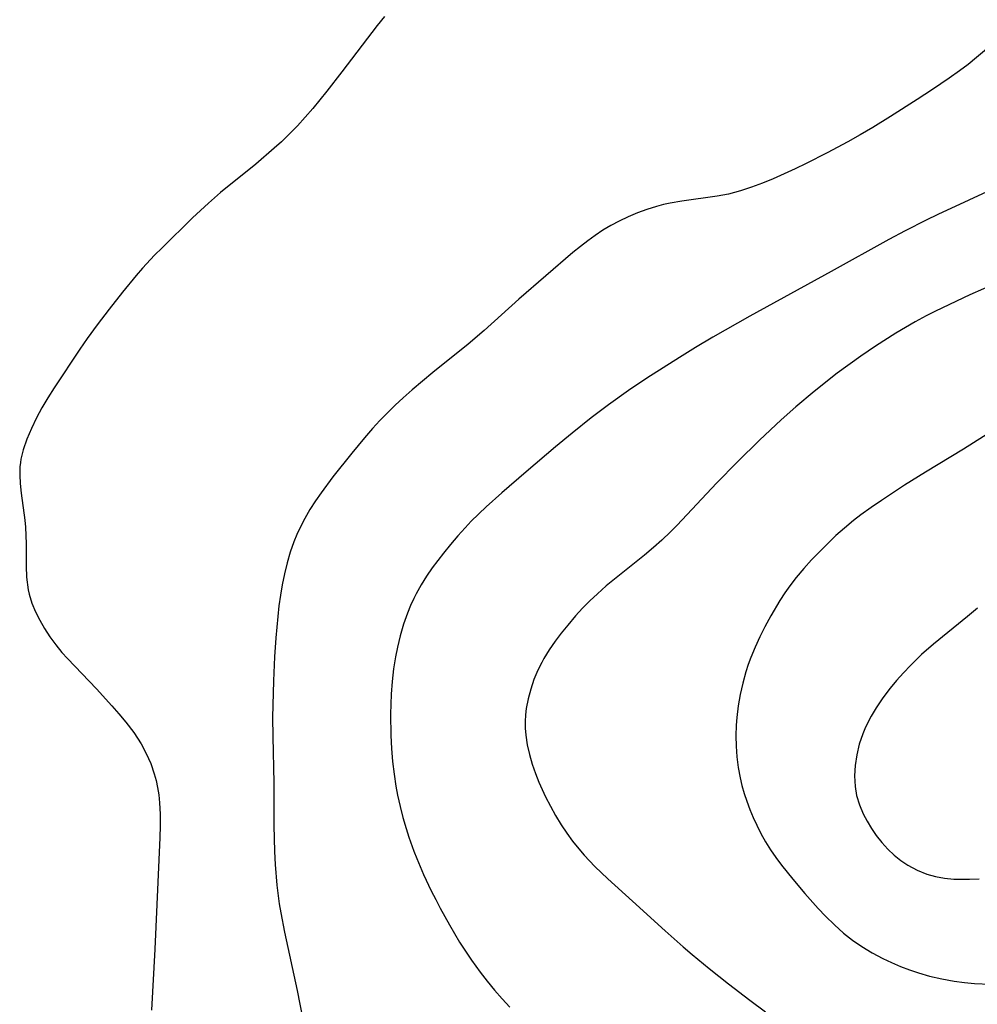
# Model space of a CAD drawing. Header units: metres. Extents: x 1073367 to 1082519, y 1569854 to 1574957.
# Tile 24 of 256: x 1074239 to 1074386, y 1572290 to 1572442. Entities that reach past the tile are written whole.
import ezdxf

# ---------------------------------------------------------------- set-up
doc = ezdxf.new("R2010")
doc.units = ezdxf.units.M
doc.layers.add('CGG_CurvaNivelLidar_v1', color=253, linetype='Continuous', lineweight=30)

msp = doc.modelspace()

# ---------------------------------------------------------------- linework, layer by layer
at = {"layer": 'CGG_CurvaNivelLidar_v1'}
for p, q in [((1074295.2028, 1572442.0121, 64), (1074294.084, 1572440.6025, 64)), ((1074294.084, 1572440.6025, 64), (1074288.6514, 1572433.4705, 64)), ((1074388.2002, 1572437.2273, 64.5), (1074386.3756, 1572435.674, 64.5)), ((1074385.058, 1572434.6327, 64.5), (1074383.7136, 1572433.6236, 64.5)), ((1074386.3756, 1572435.674, 64.5), (1074385.058, 1572434.6327, 64.5)), ((1074288.6514, 1572433.4705, 64), (1074286.3423, 1572430.5006, 64)), ((1074383.7136, 1572433.6236, 64.5), (1074382.1594, 1572432.5111, 64.5)), ((1074382.1594, 1572432.5111, 64.5), (1074379.5712, 1572430.7517, 64.5)), ((1074286.3423, 1572430.5006, 64), (1074284.194, 1572427.865, 64)), ((1074379.5712, 1572430.7517, 64.5), (1074377.2027, 1572429.2057, 64.5)), ((1074377.2027, 1572429.2057, 64.5), (1074373.1275, 1572426.618, 64.5)), ((1074284.194, 1572427.865, 64), (1074283.0317, 1572426.5156, 64)), ((1074283.0317, 1572426.5156, 64), (1074281.8387, 1572425.1978, 64)), ((1074373.1275, 1572426.618, 64.5), (1074370.399, 1572424.9375, 64.5)), ((1074280.6081, 1572423.9191, 64), (1074279.3494, 1572422.7003, 64)), ((1074281.8387, 1572425.1978, 64), (1074280.6081, 1572423.9191, 64)), ((1074370.399, 1572424.9375, 64.5), (1074368.4411, 1572423.7778, 64.5)), ((1074279.3494, 1572422.7003, 64), (1074278.2693, 1572421.7146, 64)), ((1074366.5448, 1572422.7057, 64.5), (1074363.3741, 1572421.0055, 64.5)), ((1074368.4411, 1572423.7778, 64.5), (1074366.5448, 1572422.7057, 64.5)), ((1074278.2693, 1572421.7146, 64), (1074275.4073, 1572419.2786, 64)), ((1074363.3741, 1572421.0055, 64.5), (1074360.1235, 1572419.3557, 64.5)), ((1074275.4073, 1572419.2786, 64), (1074269.985, 1572414.8957, 64)), ((1074360.1235, 1572419.3557, 64.5), (1074358.4616, 1572418.5546, 64.5)), ((1074358.4616, 1572418.5546, 64.5), (1074355.0508, 1572417.0316, 64.5)), ((1074353.3884, 1572416.3509, 64.5), (1074351.7158, 1572415.7226, 64.5)), ((1074355.0508, 1572417.0316, 64.5), (1074353.3884, 1572416.3509, 64.5)), ((1074269.985, 1572414.8957, 64), (1074268.1184, 1572413.2693, 64)), ((1074350.0285, 1572415.1665, 64.5), (1074348.2008, 1572414.6795, 64.5)), ((1074351.7158, 1572415.7226, 64.5), (1074350.0285, 1572415.1665, 64.5)), ((1074390.2254, 1572416.0612, 65), (1074380.3812, 1572411.5293, 65)), ((1074268.1184, 1572413.2693, 64), (1074265.6911, 1572410.9957, 64)), ((1074339.223, 1572413.2938, 64.5), (1074338.1514, 1572413.0584, 64.5)), ((1074341.0108, 1572413.5974, 64.5), (1074339.223, 1572413.2938, 64.5)), ((1074346.4184, 1572414.3342, 64.5), (1074341.0108, 1572413.5974, 64.5)), ((1074348.2008, 1572414.6795, 64.5), (1074346.4184, 1572414.3342, 64.5)), ((1074334.1721, 1572411.7704, 64.5), (1074332.7351, 1572411.1607, 64.5)), ((1074335.6319, 1572412.3129, 64.5), (1074334.1721, 1572411.7704, 64.5)), ((1074337.1127, 1572412.782, 64.5), (1074335.6319, 1572412.3129, 64.5)), ((1074338.1514, 1572413.0584, 64.5), (1074337.1127, 1572412.782, 64.5)), ((1074265.6911, 1572410.9957, 64), (1074260.9869, 1572406.4019, 64)), ((1074331.3241, 1572410.4864, 64.5), (1074330.0751, 1572409.8205, 64.5)), ((1074332.7351, 1572411.1607, 64.5), (1074331.3241, 1572410.4864, 64.5)), ((1074378.6042, 1572410.6765, 65), (1074375.3565, 1572409.0337, 65)), ((1074380.3812, 1572411.5293, 65), (1074378.6042, 1572410.6765, 65)), ((1074328.8555, 1572409.0978, 64.5), (1074327.669, 1572408.316, 64.5)), ((1074330.0751, 1572409.8205, 64.5), (1074328.8555, 1572409.0978, 64.5)), ((1074375.3565, 1572409.0337, 65), (1074372.8425, 1572407.6886, 65)), ((1074326.5121, 1572407.4833, 64.5), (1074325.3803, 1572406.6086, 64.5)), ((1074327.669, 1572408.316, 64.5), (1074326.5121, 1572407.4833, 64.5)), ((1074372.8425, 1572407.6886, 65), (1074363.9909, 1572402.7588, 65)), ((1074260.9869, 1572406.4019, 64), (1074259.8475, 1572405.2483, 64)), ((1074324.2368, 1572405.6727, 64.5), (1074315.8982, 1572398.471, 64.5)), ((1074325.3803, 1572406.6086, 64.5), (1074324.2368, 1572405.6727, 64.5)), ((1074259.8475, 1572405.2483, 64), (1074257.9927, 1572403.2583, 64)), ((1074257.9927, 1572403.2583, 64), (1074257.0093, 1572402.1255, 64)), ((1074363.9909, 1572402.7588, 65), (1074351.4757, 1572395.8668, 65)), ((1074257.0093, 1572402.1255, 64), (1074254.9013, 1572399.5537, 64)), ((1074389.5577, 1572401.0183, 65.5), (1074385.3293, 1572399.1453, 65.5)), ((1074254.9013, 1572399.5537, 64), (1074252.8312, 1572396.9364, 64)), ((1074315.8982, 1572398.471, 64.5), (1074310.5735, 1572393.6966, 64.5)), ((1074385.3293, 1572399.1453, 65.5), (1074380.0504, 1572396.6469, 65.5)), ((1074252.8312, 1572396.9364, 64), (1074250.9862, 1572394.5425, 64)), ((1074380.0504, 1572396.6469, 65.5), (1074378.6104, 1572395.9168, 65.5)), ((1074351.4757, 1572395.8668, 65), (1074345.786, 1572392.6516, 65)), ((1074378.6104, 1572395.9168, 65.5), (1074376.922, 1572395.0111, 65.5)), ((1074250.9862, 1572394.5425, 64), (1074249.4559, 1572392.4322, 64)), ((1074310.5735, 1572393.6966, 64.5), (1074308.1167, 1572391.5573, 64.5)), ((1074376.922, 1572395.0111, 65.5), (1074373.9611, 1572393.2858, 65.5)), ((1074249.4559, 1572392.4322, 64), (1074248.3188, 1572390.7802, 64)), ((1074345.786, 1572392.6516, 65), (1074343.0853, 1572391.0457, 65)), ((1074373.9611, 1572393.2858, 65.5), (1074370.789, 1572391.2375, 65.5)), ((1074248.3188, 1572390.7802, 64), (1074244.3688, 1572384.846, 64)), ((1074308.1167, 1572391.5573, 64.5), (1074302.6817, 1572387.2028, 64.5)), ((1074343.0853, 1572391.0457, 65), (1074340.6181, 1572389.5187, 65)), ((1074370.789, 1572391.2375, 65.5), (1074368.5442, 1572389.7116, 65.5)), ((1074340.6181, 1572389.5187, 65), (1074335.6032, 1572386.3314, 65)), ((1074368.5442, 1572389.7116, 65.5), (1074364.9242, 1572387.0885, 65.5)), ((1074302.6817, 1572387.2028, 64.5), (1074299.5035, 1572384.5502, 64.5)), ((1074335.6032, 1572386.3314, 65), (1074332.7693, 1572384.4307, 65)), ((1074364.9242, 1572387.0885, 65.5), (1074361.3476, 1572384.3092, 65.5)), ((1074244.3688, 1572384.846, 64), (1074243.3862, 1572383.292, 64)), ((1074299.5035, 1572384.5502, 64.5), (1074298.1119, 1572383.3147, 64.5)), ((1074332.7693, 1572384.4307, 65), (1074329.7079, 1572382.2511, 65)), ((1074243.3862, 1572383.292, 64), (1074242.5005, 1572381.7673, 64)), ((1074298.1119, 1572383.3147, 64.5), (1074296.8891, 1572382.1722, 64.5)), ((1074361.3476, 1572384.3092, 65.5), (1074358.5374, 1572381.9405, 65.5)), ((1074242.5005, 1572381.7673, 64), (1074241.6731, 1572380.2263, 64)), ((1074296.8891, 1572382.1722, 64.5), (1074294.5252, 1572379.803, 64.5)), ((1074329.7079, 1572382.2511, 65), (1074327.06, 1572380.2408, 65)), ((1074358.5374, 1572381.9405, 65.5), (1074356.2994, 1572379.9433, 65.5)), ((1074241.6731, 1572380.2263, 64), (1074240.8691, 1572378.607, 64)), ((1074327.06, 1572380.2408, 65), (1074324.1054, 1572377.8732, 65)), ((1074356.2994, 1572379.9433, 65.5), (1074352.9461, 1572376.8061, 65.5)), ((1074393.0946, 1572380.9765, 66), (1074384.3361, 1572375.4225, 66)), ((1074240.8691, 1572378.607, 64), (1074240.16, 1572376.974, 64)), ((1074293.3864, 1572378.5769, 64.5), (1074292.1349, 1572377.1563, 64.5)), ((1074294.5252, 1572379.803, 64.5), (1074293.3864, 1572378.5769, 64.5)), ((1074240.16, 1572376.974, 64), (1074239.5939, 1572375.3165, 64)), ((1074292.1349, 1572377.1563, 64.5), (1074290.1766, 1572374.8132, 64.5)), ((1074324.1054, 1572377.8732, 65), (1074321.5624, 1572375.7607, 65)), ((1074239.5939, 1572375.3165, 64), (1074239.2648, 1572373.8831, 64)), ((1074321.5624, 1572375.7607, 65), (1074317.056, 1572371.9409, 65)), ((1074352.9461, 1572376.8061, 65.5), (1074349.5413, 1572373.4636, 65.5)), ((1074384.3361, 1572375.4225, 66), (1074378.4931, 1572371.8509, 66)), ((1074239.2648, 1572373.8831, 64), (1074239.1817, 1572373.3354, 64)), ((1074290.1766, 1572374.8132, 64.5), (1074287.2727, 1572371.1488, 64.5)), ((1074239.1131, 1572372.6661, 64), (1074239.0731, 1572371.4, 64)), ((1074239.1817, 1572373.3354, 64), (1074239.1131, 1572372.6661, 64)), ((1074349.5413, 1572373.4636, 65.5), (1074346.3245, 1572370.1611, 65.5)), ((1074239.0731, 1572371.4, 64), (1074239.13, 1572370.1279, 64)), ((1074287.2727, 1572371.1488, 64.5), (1074285.456, 1572368.7066, 64.5)), ((1074317.056, 1572371.9409, 65), (1074313.2757, 1572368.666, 65)), ((1074378.4931, 1572371.8509, 66), (1074375.2817, 1572369.8514, 66)), ((1074239.13, 1572370.1279, 64), (1074239.289, 1572368.6312, 64)), ((1074346.3245, 1572370.1611, 65.5), (1074340.277, 1572363.7295, 65.5)), ((1074375.2817, 1572369.8514, 66), (1074371.735, 1572367.5342, 66)), ((1074239.289, 1572368.6312, 64), (1074239.8634, 1572364.5044, 64)), ((1074285.456, 1572368.7066, 64.5), (1074284.599, 1572367.4566, 64.5)), ((1074313.2757, 1572368.666, 65), (1074310.8945, 1572366.5232, 65)), ((1074284.599, 1572367.4566, 64.5), (1074283.7583, 1572366.1242, 64.5)), ((1074310.8945, 1572366.5232, 65), (1074308.592, 1572364.3068, 65)), ((1074370.1357, 1572366.4345, 66), (1074368.5656, 1572365.2979, 66)), ((1074371.735, 1572367.5342, 66), (1074370.1357, 1572366.4345, 66)), ((1074282.975, 1572364.7621, 64.5), (1074282.2533, 1572363.3713, 64.5)), ((1074283.7583, 1572366.1242, 64.5), (1074282.975, 1572364.7621, 64.5)), ((1074368.5656, 1572365.2979, 66), (1074367.4357, 1572364.4294, 66)), ((1074239.8634, 1572364.5044, 64), (1074239.9709, 1572363.3832, 64)), ((1074239.9709, 1572363.3832, 64), (1074240.0418, 1572362.1079, 64)), ((1074282.2533, 1572363.3713, 64.5), (1074281.7407, 1572362.2707, 64.5)), ((1074307.6456, 1572363.323, 65), (1074306.493, 1572362.052, 65)), ((1074308.592, 1572364.3068, 65), (1074307.6456, 1572363.323, 65)), ((1074340.277, 1572363.7295, 65.5), (1074339.263, 1572362.7014, 65.5)), ((1074366.014, 1572363.2566, 66), (1074364.7164, 1572362.1013, 66)), ((1074367.4357, 1572364.4294, 66), (1074366.014, 1572363.2566, 66)), ((1074240.0418, 1572362.1079, 64), (1074240.0666, 1572360.8326, 64)), ((1074281.7407, 1572362.2707, 64.5), (1074281.277, 1572361.1502, 64.5)), ((1074306.493, 1572362.052, 65), (1074305.3788, 1572360.7494, 65)), ((1074339.263, 1572362.7014, 65.5), (1074337.9233, 1572361.4174, 65.5)), ((1074364.7164, 1572362.1013, 66), (1074363.4546, 1572360.9057, 66)), ((1074240.0666, 1572360.8326, 64), (1074240.0457, 1572357.3861, 64)), ((1074281.277, 1572361.1502, 64.5), (1074280.7159, 1572359.5401, 64.5)), ((1074305.3788, 1572360.7494, 65), (1074304.301, 1572359.4198, 65)), ((1074336.609, 1572360.2492, 65.5), (1074335.2593, 1572359.1173, 65.5)), ((1074337.9233, 1572361.4174, 65.5), (1074336.609, 1572360.2492, 65.5)), ((1074363.4546, 1572360.9057, 66), (1074362.2245, 1572359.6767, 66)), ((1074280.7159, 1572359.5401, 64.5), (1074280.2438, 1572357.896, 64.5)), ((1074304.301, 1572359.4198, 65), (1074302.5807, 1572357.1368, 65)), ((1074335.2593, 1572359.1173, 65.5), (1074331.3788, 1572356.0111, 65.5)), ((1074362.2245, 1572359.6767, 66), (1074360.9757, 1572358.3645, 66)), ((1074240.0457, 1572357.3861, 64), (1074240.1051, 1572355.6912, 64)), ((1074280.2438, 1572357.896, 64.5), (1074279.8418, 1572356.2264, 64.5)), ((1074302.5807, 1572357.1368, 65), (1074301.6889, 1572355.8444, 65)), ((1074360.9757, 1572358.3645, 66), (1074359.7654, 1572357.0182, 66)), ((1074240.1051, 1572355.6912, 64), (1074240.3575, 1572353.7573, 64)), ((1074279.8418, 1572356.2264, 64.5), (1074279.496, 1572354.538, 64.5)), ((1074301.6889, 1572355.8444, 65), (1074300.8527, 1572354.5223, 65)), ((1074331.3788, 1572356.0111, 65.5), (1074329.3653, 1572354.352, 65.5)), ((1074358.6031, 1572355.6324, 66), (1074357.6133, 1572354.3517, 66)), ((1074359.7654, 1572357.0182, 66), (1074358.6031, 1572355.6324, 66)), ((1074279.496, 1572354.538, 64.5), (1074279.2187, 1572352.947, 64.5)), ((1074300.8527, 1572354.5223, 65), (1074300.0881, 1572353.1631, 65)), ((1074329.3653, 1572354.352, 65.5), (1074328.0028, 1572353.1482, 65.5)), ((1074357.6133, 1572354.3517, 66), (1074356.8533, 1572353.2859, 66)), ((1074240.3575, 1572353.7573, 64), (1074240.5167, 1572353.0776, 64)), ((1074240.5167, 1572353.0776, 64), (1074240.9505, 1572351.715, 64)), ((1074279.2187, 1572352.947, 64.5), (1074278.9853, 1572351.3125, 64.5)), ((1074300.0881, 1572353.1631, 65), (1074299.7291, 1572352.4488, 65)), ((1074328.0028, 1572353.1482, 65.5), (1074326.8487, 1572352.0511, 65.5)), ((1074356.8533, 1572353.2859, 66), (1074356.095, 1572352.1377, 66)), ((1074240.9505, 1572351.715, 64), (1074241.5081, 1572350.3793, 64)), ((1074278.9853, 1572351.3125, 64.5), (1074278.7926, 1572349.6682, 64.5)), ((1074299.2187, 1572351.3261, 65), (1074298.7563, 1572350.181, 65)), ((1074299.7291, 1572352.4488, 65), (1074299.2187, 1572351.3261, 65)), ((1074326.8487, 1572352.0511, 65.5), (1074325.7309, 1572350.9179, 65.5)), ((1074356.095, 1572352.1377, 66), (1074354.6848, 1572349.7712, 66)), ((1074241.5081, 1572350.3793, 64), (1074242.1671, 1572349.0696, 64)), ((1074278.7926, 1572349.6682, 64.5), (1074278.4945, 1572346.3609, 64.5)), ((1074298.7563, 1572350.181, 65), (1074298.1544, 1572348.4563, 65)), ((1074324.6489, 1572349.7522, 65.5), (1074323.4259, 1572348.3426, 65.5)), ((1074325.7309, 1572350.9179, 65.5), (1074324.6489, 1572349.7522, 65.5)), ((1074354.6848, 1572349.7712, 66), (1074353.7667, 1572348.0655, 66)), ((1074384.9938, 1572349.6583, 66.5), (1074379.7313, 1572345.4121, 66.5)), ((1074386.5231, 1572350.9133, 66.5), (1074384.9938, 1572349.6583, 66.5)), ((1074242.1671, 1572349.0696, 64), (1074242.9103, 1572347.7864, 64)), ((1074298.1544, 1572348.4563, 65), (1074297.6392, 1572346.6983, 65)), ((1074323.4259, 1572348.3426, 65.5), (1074322.4291, 1572347.1056, 65.5)), ((1074353.7667, 1572348.0655, 66), (1074352.9928, 1572346.5161, 66)), ((1074242.9103, 1572347.7864, 64), (1074243.7294, 1572346.5279, 64)), ((1074243.7294, 1572346.5279, 64), (1074244.6178, 1572345.3043, 64)), ((1074297.6392, 1572346.6983, 65), (1074297.2062, 1572344.9136, 65)), ((1074322.4291, 1572347.1056, 65.5), (1074321.4819, 1572345.8375, 65.5)), ((1074244.6178, 1572345.3043, 64), (1074245.5762, 1572344.1239, 64)), ((1074278.4945, 1572346.3609, 64.5), (1074278.3026, 1572343.4678, 64.5)), ((1074321.4819, 1572345.8375, 65.5), (1074320.5933, 1572344.5369, 65.5)), ((1074352.9928, 1572346.5161, 66), (1074352.2716, 1572344.9439, 66)), ((1074379.7313, 1572345.4121, 66.5), (1074377.8994, 1572343.7956, 66.5)), ((1074245.5762, 1572344.1239, 64), (1074246.4227, 1572343.1817, 64)), ((1074297.2062, 1572344.9136, 65), (1074296.9209, 1572343.4691, 65)), ((1074320.5933, 1572344.5369, 65.5), (1074319.7767, 1572343.2005, 65.5)), ((1074352.2716, 1572344.9439, 66), (1074351.6172, 1572343.3457, 66)), ((1074377.8994, 1572343.7956, 66.5), (1074376.1781, 1572342.1168, 66.5)), ((1074246.4227, 1572343.1817, 64), (1074250.891, 1572338.528, 64)), ((1074278.3026, 1572343.4678, 64.5), (1074278.1271, 1572339.73, 64.5)), ((1074296.9209, 1572343.4691, 65), (1074296.6388, 1572341.611, 65)), ((1074319.4252, 1572342.5641, 65.5), (1074318.8348, 1572341.3781, 65.5)), ((1074319.7767, 1572343.2005, 65.5), (1074319.4252, 1572342.5641, 65.5)), ((1074351.222, 1572342.2524, 66), (1074350.864, 1572341.1469, 66)), ((1074351.6172, 1572343.3457, 66), (1074351.222, 1572342.2524, 66)), ((1074376.1781, 1572342.1168, 66.5), (1074375.0984, 1572340.9778, 66.5)), ((1074296.6388, 1572341.611, 65), (1074296.4256, 1572339.67, 65)), ((1074318.8348, 1572341.3781, 65.5), (1074318.2311, 1572339.9479, 65.5)), ((1074350.864, 1572341.1469, 66), (1074350.3811, 1572339.4168, 66)), ((1074375.0984, 1572340.9778, 66.5), (1074374.057, 1572339.8068, 66.5)), ((1074278.1271, 1572339.73, 64.5), (1074278.0269, 1572335.9894, 64.5)), ((1074296.4256, 1572339.67, 65), (1074296.2785, 1572337.7179, 65)), ((1074318.2311, 1572339.9479, 65.5), (1074317.7274, 1572338.4883, 65.5)), ((1074350.3811, 1572339.4168, 66), (1074349.9806, 1572337.6674, 66)), ((1074374.057, 1572339.8068, 66.5), (1074373.0597, 1572338.6033, 66.5)), ((1074250.891, 1572338.528, 64), (1074253.2701, 1572335.9246, 64)), ((1074296.2785, 1572337.7179, 65), (1074296.1682, 1572334.6448, 65)), ((1074317.7274, 1572338.4883, 65.5), (1074317.3281, 1572337.0061, 65.5)), ((1074349.9806, 1572337.6674, 66), (1074349.6642, 1572335.9037, 66)), ((1074373.0597, 1572338.6033, 66.5), (1074371.9399, 1572337.1252, 66.5)), ((1074253.2701, 1572335.9246, 64), (1074254.3523, 1572334.6754, 64)), ((1074278.0269, 1572335.9894, 64.5), (1074278.0115, 1572334.1192, 64.5)), ((1074317.3281, 1572337.0061, 65.5), (1074317.0449, 1572335.5064, 65.5)), ((1074371.9399, 1572337.1252, 66.5), (1074370.9054, 1572335.5998, 66.5)), ((1074254.3523, 1572334.6754, 64), (1074255.397, 1572333.406, 64)), ((1074296.1682, 1572334.6448, 65), (1074296.2146, 1572331.335, 65)), ((1074316.9291, 1572334.5008, 65.5), (1074316.8776, 1572333.4913, 65.5)), ((1074317.0449, 1572335.5064, 65.5), (1074316.9291, 1572334.5008, 65.5)), ((1074349.6642, 1572335.9037, 66), (1074349.4414, 1572334.1295, 66)), ((1074370.9054, 1572335.5998, 66.5), (1074370.1413, 1572334.3269, 66.5)), ((1074255.397, 1572333.406, 64), (1074256.623, 1572331.7872, 64)), ((1074278.0115, 1572334.1192, 64.5), (1074278.0408, 1572331.1997, 64.5)), ((1074316.8776, 1572333.4913, 65.5), (1074316.8959, 1572332.4508, 65.5)), ((1074349.353, 1572332.9395, 66), (1074349.3149, 1572331.3093, 66)), ((1074349.4414, 1572334.1295, 66), (1074349.353, 1572332.9395, 66)), ((1074370.1413, 1572334.3269, 66.5), (1074369.2867, 1572332.6455, 66.5)), ((1074256.623, 1572331.7872, 64), (1074257.2113, 1572330.9275, 64)), ((1074316.8959, 1572332.4508, 65.5), (1074316.9821, 1572331.4104, 65.5)), ((1074316.9821, 1572331.4104, 65.5), (1074317.2137, 1572329.9123, 65.5)), ((1074368.8526, 1572331.6077, 66.5), (1074368.3126, 1572330.0097, 66.5)), ((1074369.2867, 1572332.6455, 66.5), (1074368.8526, 1572331.6077, 66.5)), ((1074257.2113, 1572330.9275, 64), (1074257.7604, 1572330.0481, 64)), ((1074257.7604, 1572330.0481, 64), (1074258.563, 1572328.561, 64)), ((1074278.0408, 1572331.1997, 64.5), (1074278.1911, 1572324.019, 64.5)), ((1074296.2146, 1572331.335, 65), (1074296.3209, 1572329.3414, 65)), ((1074317.2137, 1572329.9123, 65.5), (1074317.5522, 1572328.421, 65.5)), ((1074349.3149, 1572331.3093, 66), (1074349.3621, 1572329.6789, 66)), ((1074368.3126, 1572330.0097, 66.5), (1074367.9099, 1572328.3847, 66.5)), ((1074258.563, 1572328.561, 64), (1074259.243, 1572327.0217, 64)), ((1074296.3209, 1572329.3414, 65), (1074296.4834, 1572327.3529, 65)), ((1074317.5522, 1572328.421, 65.5), (1074317.9796, 1572326.9393, 65.5)), ((1074349.3621, 1572329.6789, 66), (1074349.4873, 1572328.0527, 66)), ((1074367.9099, 1572328.3847, 66.5), (1074367.6523, 1572326.746, 66.5)), ((1074259.243, 1572327.0217, 64), (1074259.7939, 1572325.436, 64)), ((1074296.4834, 1572327.3529, 65), (1074296.7067, 1572325.3725, 65)), ((1074317.9796, 1572326.9393, 65.5), (1074318.4841, 1572325.4704, 65.5)), ((1074349.4873, 1572328.0527, 66), (1074349.6885, 1572326.4354, 66)), ((1074259.7939, 1572325.436, 64), (1074260.0718, 1572324.4041, 64)), ((1074296.7067, 1572325.3725, 65), (1074296.9762, 1572323.5606, 65)), ((1074318.4841, 1572325.4704, 65.5), (1074318.9915, 1572324.1766, 65.5)), ((1074349.6885, 1572326.4354, 66), (1074349.9697, 1572324.8323, 66)), ((1074367.6523, 1572326.746, 66.5), (1074367.5589, 1572325.1063, 66.5)), ((1074260.0718, 1572324.4041, 64), (1074260.291, 1572323.3566, 64)), ((1074278.1911, 1572324.019, 64.5), (1074278.2137, 1572317.4928, 64.5)), ((1074318.9915, 1572324.1766, 65.5), (1074320.0181, 1572321.9035, 65.5)), ((1074349.9697, 1572324.8323, 66), (1074350.241, 1572323.6365, 66)), ((1074367.5589, 1572325.1063, 66.5), (1074367.6566, 1572323.4949, 66.5)), ((1074260.291, 1572323.3566, 64), (1074260.4662, 1572322.1828, 64)), ((1074296.9762, 1572323.5606, 65), (1074297.2415, 1572322.1347, 65)), ((1074350.241, 1572323.6365, 66), (1074350.5811, 1572322.4176, 66)), ((1074350.5811, 1572322.4176, 66), (1074350.9768, 1572321.2136, 66)), ((1074367.6566, 1572323.4949, 66.5), (1074367.9074, 1572322.1303, 66.5)), ((1074260.4662, 1572322.1828, 64), (1074260.5826, 1572320.9947, 64)), ((1074260.5826, 1572320.9947, 64), (1074260.6732, 1572319.2182, 64)), ((1074297.2415, 1572322.1347, 65), (1074297.6208, 1572320.424, 65)), ((1074320.0181, 1572321.9035, 65.5), (1074320.7661, 1572320.4393, 65.5)), ((1074350.9768, 1572321.2136, 66), (1074351.4424, 1572319.9693, 66)), ((1074367.9074, 1572322.1303, 66.5), (1074368.3372, 1572320.6871, 66.5)), ((1074297.6208, 1572320.424, 65), (1074298.0573, 1572318.7264, 65)), ((1074320.7661, 1572320.4393, 65.5), (1074321.5675, 1572319.0015, 65.5)), ((1074351.4424, 1572319.9693, 66), (1074351.9561, 1572318.7416, 66)), ((1074368.3372, 1572320.6871, 66.5), (1074368.9118, 1572319.2845, 66.5)), ((1074368.9118, 1572319.2845, 66.5), (1074369.4991, 1572318.1375, 66.5)), ((1074260.6732, 1572319.2182, 64), (1074260.6915, 1572317.4232, 64)), ((1074298.0573, 1572318.7264, 65), (1074298.5467, 1572317.0427, 65)), ((1074321.5675, 1572319.0015, 65.5), (1074322.4237, 1572317.5953, 65.5)), ((1074351.9561, 1572318.7416, 66), (1074352.5152, 1572317.5321, 66)), ((1074369.4991, 1572318.1375, 66.5), (1074370.1675, 1572317.0289, 66.5)), ((1074260.6915, 1572317.4232, 64), (1074260.6595, 1572315.615, 64)), ((1074278.2137, 1572317.4928, 64.5), (1074278.2909, 1572313.5062, 64.5)), ((1074298.5467, 1572317.0427, 65), (1074298.9741, 1572315.712, 65)), ((1074322.4237, 1572317.5953, 65.5), (1074323.2705, 1572316.3243, 65.5)), ((1074323.2705, 1572316.3243, 65.5), (1074324.1681, 1572315.0894, 65.5)), ((1074352.5152, 1572317.5321, 66), (1074353.1772, 1572316.234, 66)), ((1074353.1772, 1572316.234, 66), (1074353.8916, 1572314.963, 66)), ((1074370.1675, 1572317.0289, 66.5), (1074370.9074, 1572315.9626, 66.5)), ((1074260.6595, 1572315.615, 64), (1074259.8881, 1572298.4712, 64)), ((1074298.9741, 1572315.712, 65), (1074299.7472, 1572313.556, 65)), ((1074324.1681, 1572315.0894, 65.5), (1074325.1184, 1572313.8948, 65.5)), ((1074353.8916, 1572314.963, 66), (1074354.6599, 1572313.7228, 66)), ((1074370.9074, 1572315.9626, 66.5), (1074371.7743, 1572314.8727, 66.5)), ((1074371.7743, 1572314.8727, 66.5), (1074372.714, 1572313.8492, 66.5)), ((1074278.2909, 1572313.5062, 64.5), (1074278.3996, 1572311.478, 64.5)), ((1074299.7472, 1572313.556, 65), (1074300.208, 1572312.39, 65)), ((1074325.1184, 1572313.8948, 65.5), (1074325.955, 1572312.9304, 65.5)), ((1074354.6599, 1572313.7228, 66), (1074355.4691, 1572312.5374, 66)), ((1074372.714, 1572313.8492, 66.5), (1074373.681, 1572312.9426, 66.5)), ((1074300.208, 1572312.39, 65), (1074301.2484, 1572309.9633, 65)), ((1074325.955, 1572312.9304, 65.5), (1074327.6235, 1572311.1902, 65.5)), ((1074355.4691, 1572312.5374, 66), (1074356.3252, 1572311.3829, 66)), ((1074373.681, 1572312.9426, 66.5), (1074374.7075, 1572312.114, 66.5)), ((1074374.7075, 1572312.114, 66.5), (1074375.7886, 1572311.3714, 66.5)), ((1074278.3996, 1572311.478, 64.5), (1074278.6757, 1572308.3174, 64.5)), ((1074327.6235, 1572311.1902, 65.5), (1074329.6269, 1572309.2972, 65.5)), ((1074356.3252, 1572311.3829, 66), (1074358.0732, 1572309.2173, 66)), ((1074375.7886, 1572311.3714, 66.5), (1074377.1982, 1572310.5885, 66.5)), ((1074377.1982, 1572310.5885, 66.5), (1074378.6842, 1572309.9818, 66.5)), ((1074301.2484, 1572309.9633, 65), (1074302.4284, 1572307.4534, 65)), ((1074329.6269, 1572309.2972, 65.5), (1074333.4193, 1572305.865, 65.5)), ((1074358.0732, 1572309.2173, 66), (1074359.9362, 1572307.0097, 66)), ((1074378.6842, 1572309.9818, 66.5), (1074380.0307, 1572309.6168, 66.5)), ((1074380.0307, 1572309.6168, 66.5), (1074381.4221, 1572309.3801, 66.5)), ((1074381.4221, 1572309.3801, 66.5), (1074382.8472, 1572309.2465, 66.5)), ((1074382.8472, 1572309.2465, 66.5), (1074383.8374, 1572309.2047, 66.5)), ((1074383.8374, 1572309.2047, 66.5), (1074385.3, 1572309.2079, 66.5)), ((1074385.3, 1572309.2079, 66.5), (1074386.7752, 1572309.2791, 66.5)), ((1074278.6757, 1572308.3174, 64.5), (1074279.0367, 1572305.4529, 64.5)), ((1074302.4284, 1572307.4534, 65), (1074303.1119, 1572306.0966, 65)), ((1074303.1119, 1572306.0966, 65), (1074303.818, 1572304.7511, 65)), ((1074333.4193, 1572305.865, 65.5), (1074338.4331, 1572301.2579, 65.5)), ((1074359.9362, 1572307.0097, 66), (1074361.9856, 1572304.6991, 66)), ((1074279.0367, 1572305.4529, 64.5), (1074279.2586, 1572304.0262, 64.5)), ((1074303.818, 1572304.7511, 65), (1074305.2319, 1572302.1857, 65)), ((1074361.9856, 1572304.6991, 66), (1074363.1145, 1572303.5092, 66)), ((1074279.2586, 1572304.0262, 64.5), (1074279.8101, 1572301.0737, 64.5)), ((1074363.1145, 1572303.5092, 66), (1074364.4707, 1572302.1837, 66)), ((1074279.8101, 1572301.0737, 64.5), (1074281.7733, 1572292.0791, 64.5)), ((1074305.2319, 1572302.1857, 65), (1074306.794, 1572299.5457, 65)), ((1074338.4331, 1572301.2579, 65.5), (1074341.1873, 1572298.8109, 65.5)), ((1074364.4707, 1572302.1837, 66), (1074365.8884, 1572300.9333, 66)), ((1074306.794, 1572299.5457, 65), (1074307.6808, 1572298.1459, 65)), ((1074365.8884, 1572300.9333, 66), (1074367.2584, 1572299.8631, 66)), ((1074367.2584, 1572299.8631, 66), (1074368.6869, 1572298.875, 66)), ((1074259.8881, 1572298.4712, 64), (1074259.3441, 1572289.0813, 64)), ((1074307.6808, 1572298.1459, 65), (1074308.6019, 1572296.7702, 65)), ((1074341.1873, 1572298.8109, 65.5), (1074342.5866, 1572297.6142, 65.5)), ((1074368.6869, 1572298.875, 66), (1074370.2905, 1572297.9017, 66)), ((1074308.6019, 1572296.7702, 65), (1074309.9455, 1572294.9114, 65)), ((1074342.5866, 1572297.6142, 65.5), (1074345.198, 1572295.474, 65.5)), ((1074370.2905, 1572297.9017, 66), (1074371.947, 1572297.019, 66)), ((1074371.947, 1572297.019, 66), (1074373.287, 1572296.383, 66)), ((1074345.198, 1572295.474, 65.5), (1074348.1706, 1572293.1335, 65.5)), ((1074373.287, 1572296.383, 66), (1074374.6506, 1572295.7989, 66)), ((1074374.6506, 1572295.7989, 66), (1074376.035, 1572295.2671, 66)), ((1074376.035, 1572295.2671, 66), (1074377.4384, 1572294.791, 66)), ((1074309.9455, 1572294.9114, 65), (1074311.0441, 1572293.5107, 65)), ((1074311.0441, 1572293.5107, 65), (1074312.1711, 1572292.1571, 65)), ((1074377.4384, 1572294.791, 66), (1074379.1032, 1572294.3144, 66)), ((1074379.1032, 1572294.3144, 66), (1074381.0056, 1572293.88, 66)), ((1074381.0056, 1572293.88, 66), (1074382.9292, 1572293.5372, 66)), ((1074382.9292, 1572293.5372, 66), (1074384.4842, 1572293.3234, 66)), ((1074281.7733, 1572292.0791, 64.5), (1074282.6379, 1572287.6215, 64.5)), ((1074312.1711, 1572292.1571, 65), (1074313.334, 1572290.8346, 65)), ((1074348.1706, 1572293.1335, 65.5), (1074351.4515, 1572290.6265, 65.5)), ((1074384.4842, 1572293.3234, 66), (1074386.0458, 1572293.1667, 66)), ((1074386.0458, 1572293.1667, 66), (1074388.4355, 1572293.0539, 66)), ((1074313.334, 1572290.8346, 65), (1074314.5333, 1572289.5458, 65)), ((1074351.4515, 1572290.6265, 65.5), (1074353.8779, 1572288.8275, 65.5))]:
    msp.add_line(p, q, dxfattribs=at)

doc.saveas('drawing.dxf')
